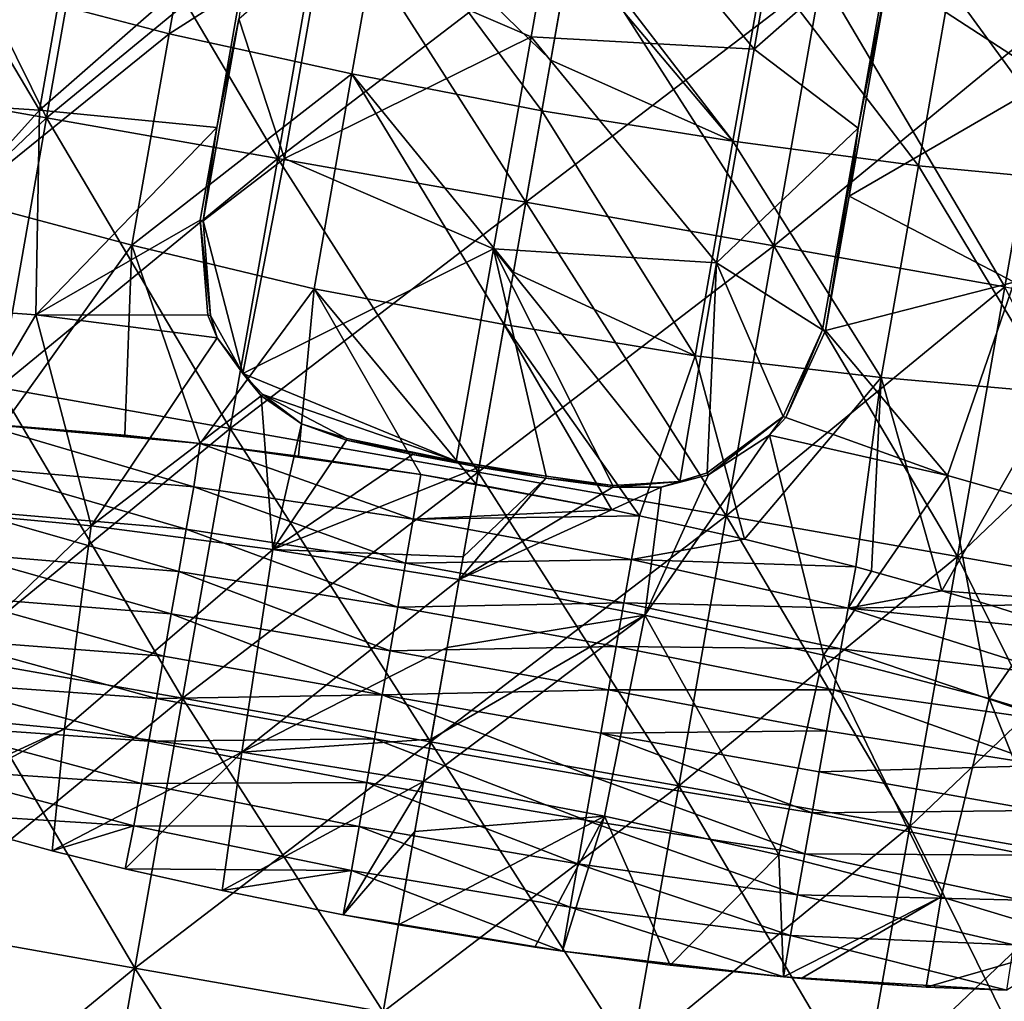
# Model space of a CAD drawing. Extents: x -65 to 803, y -691 to 80.
# Tile 236 of 256: x 701 to 740, y -252 to -212. Entities that reach past the tile are written whole.
import ezdxf

# ---------------------------------------------------------------- set-up
doc = ezdxf.new("R2010")
doc.units = 0
doc.header["$LTSCALE"] = 101.851852
for name, color, linetype in [('310', 7, 'CONTINUOUS'), ('312', 7, 'CONTINUOUS'), ('313', 7, 'CONTINUOUS'), ('341', 7, 'CONTINUOUS'), ('342', 7, 'CONTINUOUS'), ('343', 7, 'CONTINUOUS'), ('344', 7, 'CONTINUOUS'), ('346', 7, 'CONTINUOUS'), ('347', 7, 'CONTINUOUS'), ('7', 7, 'CONTINUOUS'), ('8', 7, 'CONTINUOUS')]:
    doc.layers.add(name, color=color, linetype=linetype)

msp = doc.modelspace()

# ---------------------------------------------------------------- linework, layer by layer
at = {"layer": '310', "color": 7, "linetype": 'CONTINUOUS'}
for points in [[(721.212, -212.987, -44.7), (712.823, -209.372, -44.7), (722.711, -204.487, -44.7), (721.212, -212.987, -44.7)], [(721.212, -212.987, -44.7), (722.711, -204.487, -44.7), (730.152, -213.476, -44.7), (721.212, -212.987, -44.7)], [(730.152, -213.476, -44.7), (722.711, -204.487, -44.7), (731.662, -204.911, -44.7), (730.152, -213.476, -44.7)], [(730.152, -213.476, -44.7), (731.662, -204.911, -44.7), (735.745, -208.548, -44.7), (730.152, -213.476, -44.7)], [(734.318, -216.64, -44.7), (730.152, -213.476, -44.7), (735.745, -208.548, -44.7), (734.318, -216.64, -44.7)], [(711.326, -217.862, -44.7), (709.501, -212.264, -44.7), (712.823, -209.372, -44.7), (711.326, -217.862, -44.7)], [(711.326, -217.862, -44.7), (712.823, -209.372, -44.7), (721.212, -212.987, -44.7), (711.326, -217.862, -44.7)], [(708.075, -220.355, -44.7), (709.501, -212.264, -44.7), (711.326, -217.862, -44.7), (708.075, -220.355, -44.7)], [(719.713, -221.486, -44.7), (711.326, -217.862, -44.7), (721.212, -212.987, -44.7), (719.713, -221.486, -44.7)], [(719.713, -221.486, -44.7), (721.212, -212.987, -44.7), (728.642, -222.04, -44.7), (719.713, -221.486, -44.7)], [(728.642, -222.04, -44.7), (721.212, -212.987, -44.7), (730.152, -213.476, -44.7), (728.642, -222.04, -44.7)], [(728.642, -222.04, -44.7), (730.152, -213.476, -44.7), (734.318, -216.64, -44.7), (728.642, -222.04, -44.7)], [(732.892, -224.731, -44.7), (728.642, -222.04, -44.7), (734.318, -216.64, -44.7), (732.892, -224.731, -44.7)], [(709.663, -226.47, -44.7), (708.075, -220.355, -44.7), (711.326, -217.862, -44.7), (709.663, -226.47, -44.7)], [(709.663, -226.47, -44.7), (711.326, -217.862, -44.7), (719.713, -221.486, -44.7), (709.663, -226.47, -44.7)], [(708.373, -224.148, -44.7), (708.075, -220.355, -44.7), (709.663, -226.47, -44.7), (708.373, -224.148, -44.7)], [(718.213, -229.993, -44.7), (709.663, -226.47, -44.7), (719.713, -221.486, -44.7), (718.213, -229.993, -44.7)], [(718.213, -229.993, -44.7), (719.713, -221.486, -44.7), (721.812, -230.595, -44.7), (718.213, -229.993, -44.7)], [(721.812, -230.595, -44.7), (719.713, -221.486, -44.7), (724.494, -230.956, -44.7), (721.812, -230.595, -44.7)], [(724.494, -230.956, -44.7), (719.713, -221.486, -44.7), (727.167, -230.805, -44.7), (724.494, -230.956, -44.7)], [(727.167, -230.805, -44.7), (719.713, -221.486, -44.7), (728.642, -222.04, -44.7), (727.167, -230.805, -44.7)], [(727.167, -230.805, -44.7), (728.642, -222.04, -44.7), (728.265, -230.453, -44.7), (727.167, -230.805, -44.7)], [(728.265, -230.453, -44.7), (728.642, -222.04, -44.7), (731.314, -228.193, -44.7), (728.265, -230.453, -44.7)], [(731.314, -228.193, -44.7), (728.642, -222.04, -44.7), (732.892, -224.731, -44.7), (731.314, -228.193, -44.7)], [(710.465, -227.315, -44.7), (709.663, -226.47, -44.7), (718.213, -229.993, -44.7), (710.465, -227.315, -44.7)], [(713.836, -229.077, -44.7), (710.465, -227.315, -44.7), (718.213, -229.993, -44.7), (713.836, -229.077, -44.7)], [(716.481, -229.655, -44.7), (713.836, -229.077, -44.7), (718.213, -229.993, -44.7), (716.481, -229.655, -44.7)], [(719.14, -230.161, -44.7), (718.213, -229.993, -44.7), (721.812, -230.595, -44.7), (719.14, -230.161, -44.7)]]:
    msp.add_3dface(points, dxfattribs=at)
at = {"layer": '312', "color": 7, "linetype": 'CONTINUOUS'}
for points in [[(742.003, -214.705, -37.249), (735.522, -210.484, -40.238), (743.423, -206.644, -37.249), (742.003, -214.705, -37.249)], [(722.791, -209.451, 42.2), (729.304, -217.163, 41.482), (722.898, -208.846, 42.2), (722.791, -209.451, 42.2)], [(722.898, -208.846, 42.2), (729.304, -217.163, 41.482), (730.553, -210.08, 41.482), (722.898, -208.846, 42.2)], [(722.004, -213.916, 42.2), (729.304, -217.163, 41.482), (722.791, -209.451, 42.2), (722.004, -213.916, 42.2)], [(729.304, -217.163, 41.482), (736.732, -218.156, 39.352), (730.553, -210.08, 41.482), (729.304, -217.163, 41.482)], [(730.553, -210.08, 41.482), (736.732, -218.156, 39.352), (737.997, -210.988, 39.352), (730.553, -210.08, 41.482)], [(733.956, -219.368, -40.238), (735.522, -210.484, -40.238), (742.003, -214.705, -37.249), (733.956, -219.368, -40.238)], [(736.732, -218.156, 39.352), (743.696, -218.809, 35.882), (737.997, -210.988, 39.352), (736.732, -218.156, 39.352)], [(737.997, -210.988, 39.352), (743.696, -218.809, 35.882), (744.981, -211.528, 35.881), (737.997, -210.988, 39.352)], [(721.645, -215.952, 42.2), (729.304, -217.163, 41.482), (722.004, -213.916, 42.2), (721.645, -215.952, 42.2)], [(740.576, -222.809, -37.248), (733.956, -219.368, -40.238), (742.003, -214.705, -37.249), (740.576, -222.809, -37.248)], [(720.505, -222.417, 42.2), (727.785, -225.771, 41.482), (721.645, -215.952, 42.2), (720.505, -222.417, 42.2)], [(721.645, -215.952, 42.2), (727.785, -225.771, 41.482), (729.304, -217.163, 41.482), (721.645, -215.952, 42.2)], [(727.785, -225.771, 41.482), (735.237, -226.629, 39.352), (729.304, -217.163, 41.482), (727.785, -225.771, 41.482)], [(729.304, -217.163, 41.482), (735.237, -226.629, 39.352), (736.732, -218.156, 39.352), (729.304, -217.163, 41.482)], [(735.237, -226.629, 39.352), (742.207, -227.243, 35.882), (736.732, -218.156, 39.352), (735.237, -226.629, 39.352)], [(736.732, -218.156, 39.352), (742.207, -227.243, 35.882), (743.696, -218.809, 35.882), (736.732, -218.156, 39.352)], [(740.576, -222.809, -37.248), (733.007, -224.751, -40.238), (733.956, -219.368, -40.238), (740.576, -222.809, -37.248)], [(720.136, -224.511, 42.2), (727.785, -225.771, 41.482), (720.505, -222.417, 42.2), (720.136, -224.511, 42.2)], [(737.897, -230.563, -37.908), (733.007, -224.751, -40.238), (740.576, -222.809, -37.248), (737.897, -230.563, -37.908)], [(744.452, -232.43, -33.759), (737.897, -230.563, -37.908), (740.576, -222.809, -37.248), (744.452, -232.43, -33.759)], [(720.136, -224.511, 42.2), (719.009, -230.903, 42.2), (724.445, -231.94, 41.835), (720.136, -224.511, 42.2)], [(727.785, -225.771, 41.482), (720.136, -224.511, 42.2), (725.555, -232.172, 41.67), (727.785, -225.771, 41.482)], [(725.555, -232.172, 41.67), (720.136, -224.511, 42.2), (724.445, -231.94, 41.835), (725.555, -232.172, 41.67)], [(731.419, -228.237, -40.529), (733.007, -224.751, -40.238), (737.897, -230.563, -37.908), (731.419, -228.237, -40.529)], [(729.762, -233.112, 40.748), (727.785, -225.771, 41.482), (725.555, -232.172, 41.67), (729.762, -233.112, 40.748)], [(735.237, -226.629, 39.352), (727.785, -225.771, 41.482), (729.762, -233.112, 40.748), (735.237, -226.629, 39.352)], [(734.22, -234.226, 39.228), (735.237, -226.629, 39.352), (729.762, -233.112, 40.748), (734.22, -234.226, 39.228)], [(734.86, -234.397, 38.96), (735.237, -226.629, 39.352), (734.22, -234.226, 39.228), (734.86, -234.397, 38.96)], [(737.669, -235.182, 37.62), (735.237, -226.629, 39.352), (734.86, -234.397, 38.96), (737.669, -235.182, 37.62)], [(735.237, -226.629, 39.352), (737.669, -235.182, 37.62), (742.207, -227.243, 35.882), (735.237, -226.629, 39.352)], [(737.669, -235.182, 37.62), (743.926, -235.657, 33.727), (742.207, -227.243, 35.882), (737.669, -235.182, 37.62)], [(730.769, -228.946, -40.675), (731.419, -228.237, -40.529), (737.897, -230.563, -37.908), (730.769, -228.946, -40.675)], [(725.772, -236.155, -41.515), (730.769, -228.946, -40.675), (732.929, -237.756, -39.482), (725.772, -236.155, -41.515)], [(730.769, -228.946, -40.675), (725.772, -236.155, -41.515), (728.316, -230.531, -41.207), (730.769, -228.946, -40.675)], [(730.769, -228.946, -40.675), (737.897, -230.563, -37.908), (732.929, -237.756, -39.482), (730.769, -228.946, -40.675)], [(719.128, -230.225, -42.2), (721.806, -230.662, -42.112), (718.494, -233.825, -42.2), (719.128, -230.225, -42.2)], [(721.806, -230.662, -42.112), (724.485, -231.03, -41.851), (718.334, -234.73, -42.2), (721.806, -230.662, -42.112)], [(718.494, -233.825, -42.2), (721.806, -230.662, -42.112), (718.334, -234.73, -42.2), (718.494, -233.825, -42.2)], [(728.316, -230.531, -41.207), (725.772, -236.155, -41.515), (726.421, -231.026, -41.56), (728.316, -230.531, -41.207)], [(732.929, -237.756, -39.482), (737.897, -230.563, -37.908), (739.573, -239.491, -36.167), (732.929, -237.756, -39.482)], [(737.897, -230.563, -37.908), (744.452, -232.43, -33.759), (739.573, -239.491, -36.167), (737.897, -230.563, -37.908)], [(718.334, -234.73, -42.2), (724.485, -231.03, -41.851), (726.421, -231.026, -41.56), (718.334, -234.73, -42.2)], [(725.772, -236.155, -41.515), (718.334, -234.73, -42.2), (726.421, -231.026, -41.56), (725.772, -236.155, -41.515)], [(739.573, -239.491, -36.167), (744.452, -232.43, -33.759), (745.481, -241.303, -31.682), (739.573, -239.491, -36.167)], [(718.334, -234.73, -42.2), (725.772, -236.155, -41.515), (717.853, -237.459, -42.2), (718.334, -234.73, -42.2)], [(737.669, -235.182, 37.62), (739.667, -235.777, 36.493), (743.926, -235.657, 33.727), (737.669, -235.182, 37.62)], [(739.667, -235.777, 36.493), (742.822, -236.79, 34.378), (743.926, -235.657, 33.727), (739.667, -235.777, 36.493)], [(717.206, -241.128, -42.2), (725.772, -236.155, -41.515), (716.908, -242.819, -42.2), (717.206, -241.128, -42.2)], [(716.908, -242.819, -42.2), (725.772, -236.155, -41.515), (724.155, -244.206, -41.55), (716.908, -242.819, -42.2)], [(717.853, -237.459, -42.2), (725.772, -236.155, -41.515), (717.206, -241.128, -42.2), (717.853, -237.459, -42.2)], [(724.155, -244.206, -41.55), (725.772, -236.155, -41.515), (731.141, -245.764, -39.62), (724.155, -244.206, -41.55)], [(725.772, -236.155, -41.515), (732.929, -237.756, -39.482), (731.141, -245.764, -39.62), (725.772, -236.155, -41.515)], [(731.141, -245.764, -39.62), (732.929, -237.756, -39.482), (737.652, -247.449, -36.469), (731.141, -245.764, -39.62)], [(732.929, -237.756, -39.482), (739.573, -239.491, -36.167), (737.652, -247.449, -36.469), (732.929, -237.756, -39.482)], [(737.652, -247.449, -36.469), (739.573, -239.491, -36.167), (743.479, -249.207, -32.199), (737.652, -247.449, -36.469)], [(739.573, -239.491, -36.167), (745.481, -241.303, -31.682), (743.479, -249.207, -32.199), (739.573, -239.491, -36.167)], [(716.908, -242.819, -42.2), (724.155, -244.206, -41.55), (716.553, -244.831, -42.2), (716.908, -242.819, -42.2)], [(716.553, -244.831, -42.2), (724.155, -244.206, -41.55), (715.894, -248.57, -42.2), (716.553, -244.831, -42.2)], [(715.894, -248.57, -42.2), (724.155, -244.206, -41.55), (721.361, -249.455, -41.835), (715.894, -248.57, -42.2)], [(721.361, -249.455, -41.835), (724.155, -244.206, -41.55), (722.478, -249.617, -41.67), (721.361, -249.455, -41.835)], [(722.478, -249.617, -41.67), (724.155, -244.206, -41.55), (726.788, -250.176, -40.739), (722.478, -249.617, -41.67)], [(724.155, -244.206, -41.55), (731.141, -245.764, -39.62), (726.788, -250.176, -40.739), (724.155, -244.206, -41.55)], [(726.788, -250.176, -40.739), (731.141, -245.764, -39.62), (731.326, -250.65, -39.227), (726.788, -250.176, -40.739)], [(731.141, -245.764, -39.62), (737.652, -247.449, -36.469), (731.326, -250.65, -39.227), (731.141, -245.764, -39.62)], [(731.326, -250.65, -39.227), (737.652, -247.449, -36.469), (732.039, -250.712, -38.936), (731.326, -250.65, -39.227)], [(732.039, -250.712, -38.936), (737.652, -247.449, -36.469), (737.047, -251.059, -36.45), (732.039, -250.712, -38.936)], [(737.652, -247.449, -36.469), (743.479, -249.207, -32.199), (737.047, -251.059, -36.45), (737.652, -247.449, -36.469)], [(737.047, -251.059, -36.45), (743.479, -249.207, -32.199), (740.282, -251.183, -34.38), (737.047, -251.059, -36.45)]]:
    msp.add_3dface(points, dxfattribs=at)
at = {"layer": '313', "color": 7, "linetype": 'CONTINUOUS'}
for points in [[(699.948, -211.095, 35.882), (706.714, -212.863, 39.352), (707.977, -205.694, 39.352), (699.948, -211.095, 35.882)], [(707.977, -205.694, 39.352), (706.714, -212.863, 39.352), (715.283, -207.388, 41.482), (707.977, -205.694, 39.352)], [(695.037, -215.511, -33.018), (696.468, -207.408, -33.019), (701.511, -215.92, -37.248), (695.037, -215.511, -33.018)], [(696.468, -207.408, -33.019), (702.941, -207.818, -37.249), (701.511, -215.92, -37.248), (696.468, -207.408, -33.019)], [(706.714, -212.863, 39.352), (714.035, -214.471, 41.482), (715.283, -207.388, 41.482), (706.714, -212.863, 39.352)], [(714.035, -214.471, 41.482), (721.645, -215.952, 42.2), (715.283, -207.388, 41.482), (714.035, -214.471, 41.482)], [(721.645, -215.952, 42.2), (722.004, -213.916, 42.2), (715.283, -207.388, 41.482), (721.645, -215.952, 42.2)], [(722.004, -213.916, 42.2), (722.791, -209.451, 42.2), (715.283, -207.388, 41.482), (722.004, -213.916, 42.2)], [(702.941, -207.818, -37.249), (710.056, -208.444, -40.239), (701.511, -215.92, -37.248), (702.941, -207.818, -37.249)], [(701.511, -215.92, -37.248), (710.056, -208.444, -40.239), (708.616, -216.613, -40.238), (701.511, -215.92, -37.248)], [(699.948, -211.095, 35.882), (698.462, -219.529, 35.882), (706.714, -212.863, 39.352), (699.948, -211.095, 35.882)], [(698.462, -219.529, 35.882), (705.221, -221.336, 39.352), (706.714, -212.863, 39.352), (698.462, -219.529, 35.882)], [(706.714, -212.863, 39.352), (705.221, -221.336, 39.352), (714.035, -214.471, 41.482), (706.714, -212.863, 39.352)], [(705.221, -221.336, 39.352), (712.517, -223.079, 41.482), (714.035, -214.471, 41.482), (705.221, -221.336, 39.352)], [(712.517, -223.079, 41.482), (720.136, -224.511, 42.2), (714.035, -214.471, 41.482), (712.517, -223.079, 41.482)], [(720.136, -224.511, 42.2), (720.505, -222.417, 42.2), (714.035, -214.471, 41.482), (720.136, -224.511, 42.2)], [(720.505, -222.417, 42.2), (721.645, -215.952, 42.2), (714.035, -214.471, 41.482), (720.505, -222.417, 42.2)], [(695.037, -215.511, -33.018), (701.511, -215.92, -37.248), (694.571, -223.635, -33.753), (695.037, -215.511, -33.018)], [(694.571, -223.635, -33.753), (701.511, -215.92, -37.248), (701.373, -224.123, -37.906), (694.571, -223.635, -33.753)], [(701.511, -215.92, -37.248), (708.616, -216.613, -40.238), (701.373, -224.123, -37.906), (701.511, -215.92, -37.248)], [(701.373, -224.123, -37.906), (708.616, -216.613, -40.238), (707.959, -220.335, -40.238), (701.373, -224.123, -37.906)], [(698.462, -219.529, 35.882), (700.061, -228.545, 37.645), (705.221, -221.336, 39.352), (698.462, -219.529, 35.882)], [(708.256, -224.144, -40.527), (701.373, -224.123, -37.906), (707.959, -220.335, -40.238), (708.256, -224.144, -40.527)], [(705.221, -221.336, 39.352), (700.061, -228.545, 37.645), (704.934, -228.952, 39.739), (705.221, -221.336, 39.352)], [(707.955, -229.278, 40.695), (705.221, -221.336, 39.352), (704.934, -228.952, 39.739), (707.955, -229.278, 40.695)], [(712.517, -223.079, 41.482), (705.221, -221.336, 39.352), (707.955, -229.278, 40.695), (712.517, -223.079, 41.482)], [(711.89, -229.781, 41.58), (712.517, -223.079, 41.482), (707.955, -229.278, 40.695), (711.89, -229.781, 41.58)], [(716.8, -230.526, 42.141), (712.517, -223.079, 41.482), (711.89, -229.781, 41.58), (716.8, -230.526, 42.141)], [(719.009, -230.903, 42.2), (720.136, -224.511, 42.2), (712.517, -223.079, 41.482), (719.009, -230.903, 42.2)], [(719.009, -230.903, 42.2), (712.517, -223.079, 41.482), (716.8, -230.526, 42.141), (719.009, -230.903, 42.2)], [(694.571, -223.635, -33.753), (701.373, -224.123, -37.906), (696.752, -231.94, -36.169), (694.571, -223.635, -33.753)], [(701.373, -224.123, -37.906), (703.587, -232.582, -39.484), (696.752, -231.94, -36.169), (701.373, -224.123, -37.906)], [(708.629, -225.043, -40.675), (701.373, -224.123, -37.906), (708.256, -224.144, -40.527), (708.629, -225.043, -40.675)], [(701.373, -224.123, -37.906), (708.629, -225.043, -40.675), (703.587, -232.582, -39.484), (701.373, -224.123, -37.906)], [(703.587, -232.582, -39.484), (708.629, -225.043, -40.675), (710.395, -227.375, -41.208), (703.587, -232.582, -39.484)], [(710.859, -233.525, -41.515), (703.587, -232.582, -39.484), (710.395, -227.375, -41.208), (710.859, -233.525, -41.515)], [(712.01, -228.488, -41.561), (710.859, -233.525, -41.515), (710.395, -227.375, -41.208), (712.01, -228.488, -41.561)], [(713.819, -229.15, -41.851), (710.859, -233.525, -41.515), (712.01, -228.488, -41.561), (713.819, -229.15, -41.851)], [(716.465, -229.721, -42.113), (710.859, -233.525, -41.515), (713.819, -229.15, -41.851), (716.465, -229.721, -42.113)], [(719.128, -230.225, -42.2), (710.859, -233.525, -41.515), (716.465, -229.721, -42.113), (719.128, -230.225, -42.2)], [(719.128, -230.225, -42.2), (718.494, -233.825, -42.2), (710.859, -233.525, -41.515), (719.128, -230.225, -42.2)], [(703.587, -232.582, -39.484), (695.82, -240.074, -36.462), (696.752, -231.94, -36.169), (703.587, -232.582, -39.484)], [(702.518, -240.718, -39.617), (695.82, -240.074, -36.462), (703.587, -232.582, -39.484), (702.518, -240.718, -39.617)], [(710.859, -233.525, -41.515), (702.518, -240.718, -39.617), (703.587, -232.582, -39.484), (710.859, -233.525, -41.515)], [(709.619, -241.643, -41.549), (702.518, -240.718, -39.617), (710.859, -233.525, -41.515), (709.619, -241.643, -41.549)], [(718.334, -234.73, -42.2), (709.619, -241.643, -41.549), (710.859, -233.525, -41.515), (718.334, -234.73, -42.2)], [(718.494, -233.825, -42.2), (718.334, -234.73, -42.2), (710.859, -233.525, -41.515), (718.494, -233.825, -42.2)], [(718.334, -234.73, -42.2), (717.853, -237.459, -42.2), (709.619, -241.643, -41.549), (718.334, -234.73, -42.2)], [(717.853, -237.459, -42.2), (717.206, -241.128, -42.2), (709.619, -241.643, -41.549), (717.853, -237.459, -42.2)], [(695.82, -240.074, -36.462), (702.518, -240.718, -39.617), (695.687, -243.833, -36.762), (695.82, -240.074, -36.462)], [(695.687, -243.833, -36.762), (702.518, -240.718, -39.617), (696.346, -244.031, -37.138), (695.687, -243.833, -36.762)], [(696.346, -244.031, -37.138), (702.518, -240.718, -39.617), (702.029, -245.597, -39.75), (696.346, -244.031, -37.138)], [(702.518, -240.718, -39.617), (709.619, -241.643, -41.549), (702.029, -245.597, -39.75), (702.518, -240.718, -39.617)], [(717.206, -241.128, -42.2), (716.908, -242.819, -42.2), (709.619, -241.643, -41.549), (717.206, -241.128, -42.2)], [(702.029, -245.597, -39.75), (709.619, -241.643, -41.549), (704.949, -246.315, -40.695), (702.029, -245.597, -39.75)], [(704.949, -246.315, -40.695), (709.619, -241.643, -41.549), (708.838, -247.193, -41.583), (704.949, -246.315, -40.695)], [(709.619, -241.643, -41.549), (716.908, -242.819, -42.2), (708.838, -247.193, -41.583), (709.619, -241.643, -41.549)], [(708.838, -247.193, -41.583), (716.908, -242.819, -42.2), (713.689, -248.168, -42.14), (708.838, -247.193, -41.583)], [(716.908, -242.819, -42.2), (716.553, -244.831, -42.2), (713.689, -248.168, -42.14), (716.908, -242.819, -42.2)], [(716.553, -244.831, -42.2), (715.894, -248.57, -42.2), (713.689, -248.168, -42.14), (716.553, -244.831, -42.2)]]:
    msp.add_3dface(points, dxfattribs=at)
at = {"layer": '341', "color": 7, "linetype": 'CONTINUOUS'}
for points in [[(707.694, -231.014, 32.439), (699.09, -228.483, 37.139), (698.807, -230.224, 28.84), (707.694, -231.014, 32.439)], [(700.061, -228.545, 37.645), (699.09, -228.483, 37.139), (707.955, -229.278, 40.695), (700.061, -228.545, 37.645)], [(707.955, -229.278, 40.695), (699.09, -228.483, 37.139), (707.694, -231.014, 32.439), (707.955, -229.278, 40.695)], [(700.061, -228.545, 37.645), (707.955, -229.278, 40.695), (704.934, -228.952, 39.739), (700.061, -228.545, 37.645)], [(716.491, -232.314, 33.606), (707.955, -229.278, 40.695), (707.694, -231.014, 32.439), (716.491, -232.314, 33.606)], [(716.8, -230.526, 42.141), (711.89, -229.781, 41.58), (707.955, -229.278, 40.695), (716.8, -230.526, 42.141)], [(716.8, -230.526, 42.141), (707.955, -229.278, 40.695), (716.491, -232.314, 33.606), (716.8, -230.526, 42.141)], [(698.503, -231.949, 20.599), (707.395, -232.712, 24.329), (698.807, -230.224, 28.84), (698.503, -231.949, 20.599)], [(707.395, -232.712, 24.329), (707.694, -231.014, 32.439), (698.807, -230.224, 28.84), (707.395, -232.712, 24.329)], [(724.445, -231.94, 41.835), (716.8, -230.526, 42.141), (716.491, -232.314, 33.606), (724.445, -231.94, 41.835)], [(724.445, -231.94, 41.835), (719.009, -230.903, 42.2), (716.8, -230.526, 42.141), (724.445, -231.94, 41.835)], [(707.395, -232.712, 24.329), (716.181, -234.072, 25.205), (707.694, -231.014, 32.439), (707.395, -232.712, 24.329)], [(716.181, -234.072, 25.205), (716.491, -232.314, 33.606), (707.694, -231.014, 32.439), (716.181, -234.072, 25.205)], [(698.199, -233.674, 12.359), (707.096, -234.41, 16.219), (698.503, -231.949, 20.599), (698.199, -233.674, 12.359)], [(707.096, -234.41, 16.219), (707.395, -232.712, 24.329), (698.503, -231.949, 20.599), (707.096, -234.41, 16.219)], [(725.555, -232.172, 41.67), (724.445, -231.94, 41.835), (716.491, -232.314, 33.606), (725.555, -232.172, 41.67)], [(716.181, -234.072, 25.205), (725.234, -233.924, 33.289), (716.491, -232.314, 33.606), (716.181, -234.072, 25.205)], [(725.234, -233.924, 33.289), (725.555, -232.172, 41.67), (716.491, -232.314, 33.606), (725.234, -233.924, 33.289)], [(729.762, -233.112, 40.748), (725.555, -232.172, 41.67), (725.234, -233.924, 33.289), (729.762, -233.112, 40.748)], [(707.096, -234.41, 16.219), (715.871, -235.831, 16.803), (707.395, -232.712, 24.329), (707.096, -234.41, 16.219)], [(715.871, -235.831, 16.803), (716.181, -234.072, 25.205), (707.395, -232.712, 24.329), (715.871, -235.831, 16.803)], [(734.22, -234.226, 39.228), (729.762, -233.112, 40.748), (725.234, -233.924, 33.289), (734.22, -234.226, 39.228)], [(697.895, -235.399, 4.118), (706.796, -236.107, 8.109), (698.199, -233.674, 12.359), (697.895, -235.399, 4.118)], [(706.796, -236.107, 8.109), (707.096, -234.41, 16.219), (698.199, -233.674, 12.359), (706.796, -236.107, 8.109)], [(724.927, -235.666, 24.967), (725.234, -233.924, 33.289), (716.181, -234.072, 25.205), (724.927, -235.666, 24.967)], [(725.234, -233.924, 33.289), (724.927, -235.666, 24.967), (733.916, -235.873, 31.352), (725.234, -233.924, 33.289)], [(734.22, -234.226, 39.228), (725.234, -233.924, 33.289), (733.916, -235.873, 31.352), (734.22, -234.226, 39.228)], [(715.871, -235.831, 16.803), (724.927, -235.666, 24.967), (716.181, -234.072, 25.205), (715.871, -235.831, 16.803)], [(734.86, -234.397, 38.96), (734.22, -234.226, 39.228), (733.916, -235.873, 31.352), (734.86, -234.397, 38.96)], [(706.796, -236.107, 8.109), (715.561, -237.59, 8.401), (707.096, -234.41, 16.219), (706.796, -236.107, 8.109)], [(715.561, -237.59, 8.401), (715.871, -235.831, 16.803), (707.096, -234.41, 16.219), (715.561, -237.59, 8.401)], [(737.669, -235.182, 37.62), (734.86, -234.397, 38.96), (733.916, -235.873, 31.352), (737.669, -235.182, 37.62)], [(697.591, -237.124, -4.123), (706.497, -237.805, -0.001), (697.895, -235.399, 4.118), (697.591, -237.124, -4.123)], [(706.497, -237.805, -0.001), (706.796, -236.107, 8.109), (697.895, -235.399, 4.118), (706.497, -237.805, -0.001)], [(739.667, -235.777, 36.493), (737.669, -235.182, 37.62), (733.916, -235.873, 31.352), (739.667, -235.777, 36.493)], [(715.561, -237.59, 8.401), (724.619, -237.408, 16.645), (715.871, -235.831, 16.803), (715.561, -237.59, 8.401)], [(724.619, -237.408, 16.645), (724.927, -235.666, 24.967), (715.871, -235.831, 16.803), (724.619, -237.408, 16.645)], [(724.927, -235.666, 24.967), (724.619, -237.408, 16.645), (733.627, -237.513, 23.514), (724.927, -235.666, 24.967)], [(733.916, -235.873, 31.352), (724.927, -235.666, 24.967), (733.627, -237.513, 23.514), (733.916, -235.873, 31.352)], [(733.916, -235.873, 31.352), (733.627, -237.513, 23.514), (742.463, -238.592, 25.734), (733.916, -235.873, 31.352)], [(742.822, -236.79, 34.378), (739.667, -235.777, 36.493), (733.916, -235.873, 31.352), (742.822, -236.79, 34.378)], [(742.822, -236.79, 34.378), (733.916, -235.873, 31.352), (742.463, -238.592, 25.734), (742.822, -236.79, 34.378)], [(706.497, -237.805, -0.001), (715.251, -239.348, 0), (706.796, -236.107, 8.109), (706.497, -237.805, -0.001)], [(715.251, -239.348, 0), (715.561, -237.59, 8.401), (706.796, -236.107, 8.109), (715.251, -239.348, 0)], [(697.287, -238.849, -12.363), (706.198, -239.503, -8.11), (697.591, -237.124, -4.123), (697.287, -238.849, -12.363)], [(706.198, -239.503, -8.11), (706.497, -237.805, -0.001), (697.591, -237.124, -4.123), (706.198, -239.503, -8.11)], [(724.312, -239.15, 8.322), (724.619, -237.408, 16.645), (715.561, -237.59, 8.401), (724.312, -239.15, 8.322)], [(724.619, -237.408, 16.645), (724.312, -239.15, 8.322), (733.338, -239.154, 15.677), (724.619, -237.408, 16.645)], [(733.627, -237.513, 23.514), (724.619, -237.408, 16.645), (733.338, -239.154, 15.677), (733.627, -237.513, 23.514)], [(733.627, -237.513, 23.514), (733.338, -239.154, 15.677), (742.146, -240.388, 17.157), (733.627, -237.513, 23.514)], [(742.463, -238.592, 25.734), (733.627, -237.513, 23.514), (742.146, -240.388, 17.157), (742.463, -238.592, 25.734)], [(706.198, -239.503, -8.11), (715.251, -239.348, 0), (706.497, -237.805, -0.001), (706.198, -239.503, -8.11)], [(715.251, -239.348, 0), (724.312, -239.15, 8.322), (715.561, -237.59, 8.401), (715.251, -239.348, 0)], [(696.982, -240.574, -20.604), (705.898, -241.2, -16.22), (697.287, -238.849, -12.363), (696.982, -240.574, -20.604)], [(705.898, -241.2, -16.22), (706.198, -239.503, -8.11), (697.287, -238.849, -12.363), (705.898, -241.2, -16.22)], [(714.941, -241.107, -8.402), (715.251, -239.348, 0), (706.198, -239.503, -8.11), (714.941, -241.107, -8.402)], [(714.941, -241.107, -8.402), (723.698, -242.634, -8.322), (715.251, -239.348, 0), (714.941, -241.107, -8.402)], [(724.005, -240.892, 0), (724.312, -239.15, 8.322), (715.251, -239.348, 0), (724.005, -240.892, 0)], [(723.698, -242.634, -8.322), (724.005, -240.892, 0), (715.251, -239.348, 0), (723.698, -242.634, -8.322)], [(724.312, -239.15, 8.322), (724.005, -240.892, 0), (733.048, -240.795, 7.839), (724.312, -239.15, 8.322)], [(733.338, -239.154, 15.677), (724.312, -239.15, 8.322), (733.048, -240.795, 7.839), (733.338, -239.154, 15.677)], [(733.338, -239.154, 15.677), (733.048, -240.795, 7.839), (741.83, -242.183, 8.579), (733.338, -239.154, 15.677)], [(742.146, -240.388, 17.157), (733.338, -239.154, 15.677), (741.83, -242.183, 8.579), (742.146, -240.388, 17.157)], [(705.898, -241.2, -16.22), (714.941, -241.107, -8.402), (706.198, -239.503, -8.11), (705.898, -241.2, -16.22)], [(696.678, -242.299, -28.844), (705.599, -242.898, -24.33), (696.982, -240.574, -20.604), (696.678, -242.299, -28.844)], [(705.599, -242.898, -24.33), (705.898, -241.2, -16.22), (696.982, -240.574, -20.604), (705.599, -242.898, -24.33)], [(724.005, -240.892, 0), (723.698, -242.634, -8.322), (732.47, -244.076, -7.836), (724.005, -240.892, 0)], [(733.048, -240.795, 7.839), (724.005, -240.892, 0), (732.759, -242.435, 0.002), (733.048, -240.795, 7.839)], [(732.759, -242.435, 0.002), (724.005, -240.892, 0), (732.47, -244.076, -7.836), (732.759, -242.435, 0.002)], [(733.048, -240.795, 7.839), (732.759, -242.435, 0.002), (741.83, -242.183, 8.579), (733.048, -240.795, 7.839)], [(705.599, -242.898, -24.33), (714.631, -242.866, -16.803), (705.898, -241.2, -16.22), (705.599, -242.898, -24.33)], [(714.631, -242.866, -16.803), (714.941, -241.107, -8.402), (705.898, -241.2, -16.22), (714.631, -242.866, -16.803)], [(714.631, -242.866, -16.803), (723.391, -244.376, -16.644), (714.941, -241.107, -8.402), (714.631, -242.866, -16.803)], [(723.391, -244.376, -16.644), (723.698, -242.634, -8.322), (714.941, -241.107, -8.402), (723.391, -244.376, -16.644)], [(741.83, -242.183, 8.579), (732.759, -242.435, 0.002), (741.513, -243.979, 0.002), (741.83, -242.183, 8.579)], [(696.346, -244.031, -37.138), (705.3, -244.595, -32.44), (696.678, -242.299, -28.844), (696.346, -244.031, -37.138)], [(705.3, -244.595, -32.44), (705.599, -242.898, -24.33), (696.678, -242.299, -28.844), (705.3, -244.595, -32.44)], [(723.698, -242.634, -8.322), (723.391, -244.376, -16.644), (732.181, -245.716, -15.673), (723.698, -242.634, -8.322)], [(732.47, -244.076, -7.836), (723.698, -242.634, -8.322), (732.181, -245.716, -15.673), (732.47, -244.076, -7.836)], [(732.759, -242.435, 0.002), (732.47, -244.076, -7.836), (741.513, -243.979, 0.002), (732.759, -242.435, 0.002)], [(705.3, -244.595, -32.44), (714.321, -244.624, -25.205), (705.599, -242.898, -24.33), (705.3, -244.595, -32.44)], [(714.321, -244.624, -25.205), (714.631, -242.866, -16.803), (705.599, -242.898, -24.33), (714.321, -244.624, -25.205)], [(714.321, -244.624, -25.205), (723.084, -246.118, -24.966), (714.631, -242.866, -16.803), (714.321, -244.624, -25.205)], [(723.084, -246.118, -24.966), (723.391, -244.376, -16.644), (714.631, -242.866, -16.803), (723.084, -246.118, -24.966)], [(696.346, -244.031, -37.138), (702.029, -245.597, -39.75), (705.3, -244.595, -32.44), (696.346, -244.031, -37.138)], [(732.47, -244.076, -7.836), (732.181, -245.716, -15.673), (741.197, -245.774, -8.576), (732.47, -244.076, -7.836)], [(741.513, -243.979, 0.002), (732.47, -244.076, -7.836), (741.197, -245.774, -8.576), (741.513, -243.979, 0.002)], [(702.029, -245.597, -39.75), (704.949, -246.315, -40.695), (705.3, -244.595, -32.44), (702.029, -245.597, -39.75)], [(704.949, -246.315, -40.695), (714.011, -246.383, -33.607), (705.3, -244.595, -32.44), (704.949, -246.315, -40.695)], [(714.011, -246.383, -33.607), (714.321, -244.624, -25.205), (705.3, -244.595, -32.44), (714.011, -246.383, -33.607)], [(723.391, -244.376, -16.644), (723.084, -246.118, -24.966), (731.891, -247.357, -23.511), (723.391, -244.376, -16.644)], [(732.181, -245.716, -15.673), (723.391, -244.376, -16.644), (731.891, -247.357, -23.511), (732.181, -245.716, -15.673)], [(714.011, -246.383, -33.607), (722.776, -247.86, -33.289), (714.321, -244.624, -25.205), (714.011, -246.383, -33.607)], [(722.776, -247.86, -33.289), (723.084, -246.118, -24.966), (714.321, -244.624, -25.205), (722.776, -247.86, -33.289)], [(732.181, -245.716, -15.673), (731.891, -247.357, -23.511), (740.88, -247.57, -17.153), (732.181, -245.716, -15.673)], [(741.197, -245.774, -8.576), (732.181, -245.716, -15.673), (740.88, -247.57, -17.153), (741.197, -245.774, -8.576)], [(723.084, -246.118, -24.966), (722.776, -247.86, -33.289), (731.602, -248.998, -31.348), (723.084, -246.118, -24.966)], [(731.891, -247.357, -23.511), (723.084, -246.118, -24.966), (731.602, -248.998, -31.348), (731.891, -247.357, -23.511)], [(704.949, -246.315, -40.695), (708.838, -247.193, -41.583), (714.011, -246.383, -33.607), (704.949, -246.315, -40.695)], [(708.838, -247.193, -41.583), (713.689, -248.168, -42.14), (714.011, -246.383, -33.607), (708.838, -247.193, -41.583)], [(713.689, -248.168, -42.14), (722.478, -249.617, -41.67), (714.011, -246.383, -33.607), (713.689, -248.168, -42.14)], [(722.478, -249.617, -41.67), (722.776, -247.86, -33.289), (714.011, -246.383, -33.607), (722.478, -249.617, -41.67)], [(731.891, -247.357, -23.511), (731.602, -248.998, -31.348), (740.563, -249.365, -25.73), (731.891, -247.357, -23.511)], [(740.88, -247.57, -17.153), (731.891, -247.357, -23.511), (740.563, -249.365, -25.73), (740.88, -247.57, -17.153)], [(715.894, -248.57, -42.2), (721.361, -249.455, -41.835), (713.689, -248.168, -42.14), (715.894, -248.57, -42.2)], [(721.361, -249.455, -41.835), (722.478, -249.617, -41.67), (713.689, -248.168, -42.14), (721.361, -249.455, -41.835)], [(722.478, -249.617, -41.67), (731.326, -250.65, -39.227), (722.776, -247.86, -33.289), (722.478, -249.617, -41.67)], [(722.776, -247.86, -33.289), (731.326, -250.65, -39.227), (731.602, -248.998, -31.348), (722.776, -247.86, -33.289)], [(731.326, -250.65, -39.227), (740.282, -251.183, -34.38), (731.602, -248.998, -31.348), (731.326, -250.65, -39.227)], [(731.602, -248.998, -31.348), (740.282, -251.183, -34.38), (740.563, -249.365, -25.73), (731.602, -248.998, -31.348)], [(722.478, -249.617, -41.67), (726.788, -250.176, -40.739), (731.326, -250.65, -39.227), (722.478, -249.617, -41.67)], [(731.326, -250.65, -39.227), (732.039, -250.712, -38.936), (737.047, -251.059, -36.45), (731.326, -250.65, -39.227)], [(731.326, -250.65, -39.227), (737.047, -251.059, -36.45), (740.282, -251.183, -34.38), (731.326, -250.65, -39.227)]]:
    msp.add_3dface(points, dxfattribs=at)
at = {"layer": '342', "color": 7, "linetype": 'CONTINUOUS'}
for points in [[(713.836, -229.077, -44.7), (716.481, -229.655, -44.7), (713.819, -229.15, -41.851), (713.836, -229.077, -44.7)], [(716.481, -229.655, -44.7), (716.465, -229.721, -42.113), (713.819, -229.15, -41.851), (716.481, -229.655, -44.7)], [(716.481, -229.655, -44.7), (718.213, -229.993, -44.7), (716.465, -229.721, -42.113), (716.481, -229.655, -44.7)], [(718.213, -229.993, -44.7), (719.14, -230.161, -44.7), (716.465, -229.721, -42.113), (718.213, -229.993, -44.7)], [(719.14, -230.161, -44.7), (719.128, -230.225, -42.2), (716.465, -229.721, -42.113), (719.14, -230.161, -44.7)], [(719.14, -230.161, -44.7), (721.812, -230.595, -44.7), (719.128, -230.225, -42.2), (719.14, -230.161, -44.7)], [(721.812, -230.595, -44.7), (721.806, -230.662, -42.112), (719.128, -230.225, -42.2), (721.812, -230.595, -44.7)], [(721.812, -230.595, -44.7), (724.494, -230.956, -44.7), (721.806, -230.662, -42.112), (721.812, -230.595, -44.7)], [(724.494, -230.956, -44.7), (724.485, -231.03, -41.851), (721.806, -230.662, -42.112), (724.494, -230.956, -44.7)]]:
    msp.add_3dface(points, dxfattribs=at)
at = {"layer": '343', "color": 7, "linetype": 'CONTINUOUS'}
for points in [[(708.075, -220.355, -44.7), (708.373, -224.148, -44.7), (707.959, -220.335, -40.238), (708.075, -220.355, -44.7)], [(708.373, -224.148, -44.7), (708.256, -224.144, -40.527), (707.959, -220.335, -40.238), (708.373, -224.148, -44.7)], [(708.373, -224.148, -44.7), (708.629, -225.043, -40.675), (708.256, -224.144, -40.527), (708.373, -224.148, -44.7)], [(708.373, -224.148, -44.7), (709.663, -226.47, -44.7), (708.629, -225.043, -40.675), (708.373, -224.148, -44.7)], [(708.629, -225.043, -40.675), (709.663, -226.47, -44.7), (710.395, -227.375, -41.208), (708.629, -225.043, -40.675)], [(709.663, -226.47, -44.7), (710.465, -227.315, -44.7), (710.395, -227.375, -41.208), (709.663, -226.47, -44.7)], [(710.465, -227.315, -44.7), (712.01, -228.488, -41.561), (710.395, -227.375, -41.208), (710.465, -227.315, -44.7)], [(710.465, -227.315, -44.7), (713.836, -229.077, -44.7), (712.01, -228.488, -41.561), (710.465, -227.315, -44.7)], [(713.836, -229.077, -44.7), (713.819, -229.15, -41.851), (712.01, -228.488, -41.561), (713.836, -229.077, -44.7)]]:
    msp.add_3dface(points, dxfattribs=at)
at = {"layer": '344', "color": 7, "linetype": 'CONTINUOUS'}
for points in [[(710.056, -208.444, -40.239), (709.501, -212.264, -44.7), (708.616, -216.613, -40.238), (710.056, -208.444, -40.239)], [(709.501, -212.264, -44.7), (708.075, -220.355, -44.7), (708.616, -216.613, -40.238), (709.501, -212.264, -44.7)], [(708.616, -216.613, -40.238), (708.075, -220.355, -44.7), (707.959, -220.335, -40.238), (708.616, -216.613, -40.238)]]:
    msp.add_3dface(points, dxfattribs=at)
at = {"layer": '346', "color": 7, "linetype": 'CONTINUOUS'}
for points in [[(731.314, -228.193, -44.7), (732.892, -224.731, -44.7), (731.419, -228.237, -40.529), (731.314, -228.193, -44.7)], [(732.892, -224.731, -44.7), (733.007, -224.751, -40.238), (731.419, -228.237, -40.529), (732.892, -224.731, -44.7)], [(728.265, -230.453, -44.7), (731.314, -228.193, -44.7), (728.316, -230.531, -41.207), (728.265, -230.453, -44.7)], [(731.314, -228.193, -44.7), (730.769, -228.946, -40.675), (728.316, -230.531, -41.207), (731.314, -228.193, -44.7)], [(731.314, -228.193, -44.7), (731.419, -228.237, -40.529), (730.769, -228.946, -40.675), (731.314, -228.193, -44.7)], [(724.494, -230.956, -44.7), (727.167, -230.805, -44.7), (724.485, -231.03, -41.851), (724.494, -230.956, -44.7)], [(724.485, -231.03, -41.851), (727.167, -230.805, -44.7), (726.421, -231.026, -41.56), (724.485, -231.03, -41.851)], [(727.167, -230.805, -44.7), (728.265, -230.453, -44.7), (726.421, -231.026, -41.56), (727.167, -230.805, -44.7)], [(728.265, -230.453, -44.7), (728.316, -230.531, -41.207), (726.421, -231.026, -41.56), (728.265, -230.453, -44.7)]]:
    msp.add_3dface(points, dxfattribs=at)
at = {"layer": '347', "color": 7, "linetype": 'CONTINUOUS'}
for points in [[(734.318, -216.64, -44.7), (735.745, -208.548, -44.7), (735.522, -210.484, -40.238), (734.318, -216.64, -44.7)], [(733.956, -219.368, -40.238), (734.318, -216.64, -44.7), (735.522, -210.484, -40.238), (733.956, -219.368, -40.238)], [(732.892, -224.731, -44.7), (734.318, -216.64, -44.7), (733.007, -224.751, -40.238), (732.892, -224.731, -44.7)], [(733.007, -224.751, -40.238), (734.318, -216.64, -44.7), (733.956, -219.368, -40.238), (733.007, -224.751, -40.238)]]:
    msp.add_3dface(points, dxfattribs=at)
at = {"layer": '7', "linetype": 'CONTINUOUS'}
for points in [[(693.841, -214.825, 27.577), (701.796, -216.227, 33.775), (695.748, -204.012, 27.577), (693.841, -214.825, 27.577)], [(695.748, -204.012, 27.577), (701.796, -216.227, 33.775), (703.702, -205.415, 33.775), (695.748, -204.012, 27.577)], [(701.796, -216.227, 33.775), (711.059, -217.86, 37.671), (703.702, -205.415, 33.775), (701.796, -216.227, 33.775)], [(703.702, -205.415, 33.775), (711.059, -217.86, 37.671), (712.966, -207.048, 37.671), (703.702, -205.415, 33.775)], [(711.059, -217.86, 37.671), (721, -219.613, 39), (712.966, -207.048, 37.671), (711.059, -217.86, 37.671)], [(712.966, -207.048, 37.671), (721, -219.613, 39), (722.906, -208.801, 39), (712.966, -207.048, 37.671)], [(721, -219.613, 39), (730.94, -221.366, 37.671), (722.906, -208.801, 39), (721, -219.613, 39)], [(722.906, -208.801, 39), (730.94, -221.366, 37.671), (732.847, -210.554, 37.671), (722.906, -208.801, 39)], [(730.94, -221.366, 37.671), (740.203, -222.999, 33.775), (732.847, -210.554, 37.671), (730.94, -221.366, 37.671)], [(732.847, -210.554, 37.671), (740.203, -222.999, 33.775), (742.11, -212.187, 33.775), (732.847, -210.554, 37.671)], [(693.841, -214.825, 27.577), (699.889, -227.039, 33.775), (701.796, -216.227, 33.775), (693.841, -214.825, 27.577)], [(699.889, -227.039, 33.775), (709.153, -228.673, 37.671), (701.796, -216.227, 33.775), (699.889, -227.039, 33.775)], [(701.796, -216.227, 33.775), (709.153, -228.673, 37.671), (711.059, -217.86, 37.671), (701.796, -216.227, 33.775)], [(709.153, -228.673, 37.671), (719.093, -230.425, 39), (711.059, -217.86, 37.671), (709.153, -228.673, 37.671)], [(711.059, -217.86, 37.671), (719.093, -230.425, 39), (721, -219.613, 39), (711.059, -217.86, 37.671)], [(719.093, -230.425, 39), (729.034, -232.178, 37.671), (721, -219.613, 39), (719.093, -230.425, 39)], [(721, -219.613, 39), (729.034, -232.178, 37.671), (730.94, -221.366, 37.671), (721, -219.613, 39)], [(729.034, -232.178, 37.671), (738.297, -233.812, 33.775), (730.94, -221.366, 37.671), (729.034, -232.178, 37.671)], [(730.94, -221.366, 37.671), (738.297, -233.812, 33.775), (740.203, -222.999, 33.775), (730.94, -221.366, 37.671)], [(738.297, -233.812, 33.775), (746.251, -235.214, 27.577), (740.203, -222.999, 33.775), (738.297, -233.812, 33.775)], [(697.983, -237.852, 33.775), (707.246, -239.485, 37.671), (699.889, -227.039, 33.775), (697.983, -237.852, 33.775)], [(699.889, -227.039, 33.775), (707.246, -239.485, 37.671), (709.153, -228.673, 37.671), (699.889, -227.039, 33.775)], [(707.246, -239.485, 37.671), (717.187, -241.238, 39), (709.153, -228.673, 37.671), (707.246, -239.485, 37.671)], [(709.153, -228.673, 37.671), (717.187, -241.238, 39), (719.093, -230.425, 39), (709.153, -228.673, 37.671)], [(717.187, -241.238, 39), (727.127, -242.99, 37.671), (719.093, -230.425, 39), (717.187, -241.238, 39)], [(719.093, -230.425, 39), (727.127, -242.99, 37.671), (729.034, -232.178, 37.671), (719.093, -230.425, 39)], [(727.127, -242.99, 37.671), (736.39, -244.624, 33.775), (729.034, -232.178, 37.671), (727.127, -242.99, 37.671)], [(729.034, -232.178, 37.671), (736.39, -244.624, 33.775), (738.297, -233.812, 33.775), (729.034, -232.178, 37.671)], [(736.39, -244.624, 33.775), (744.345, -246.026, 27.577), (738.297, -233.812, 33.775), (736.39, -244.624, 33.775)], [(738.297, -233.812, 33.775), (744.345, -246.026, 27.577), (746.251, -235.214, 27.577), (738.297, -233.812, 33.775)], [(696.076, -248.664, 33.775), (705.34, -250.297, 37.671), (697.983, -237.852, 33.775), (696.076, -248.664, 33.775)], [(697.983, -237.852, 33.775), (705.34, -250.297, 37.671), (707.246, -239.485, 37.671), (697.983, -237.852, 33.775)], [(705.34, -250.297, 37.671), (715.28, -252.05, 39), (707.246, -239.485, 37.671), (705.34, -250.297, 37.671)], [(707.246, -239.485, 37.671), (715.28, -252.05, 39), (717.187, -241.238, 39), (707.246, -239.485, 37.671)], [(715.28, -252.05, 39), (725.221, -253.803, 37.671), (717.187, -241.238, 39), (715.28, -252.05, 39)], [(717.187, -241.238, 39), (725.221, -253.803, 37.671), (727.127, -242.99, 37.671), (717.187, -241.238, 39)], [(725.221, -253.803, 37.671), (734.484, -255.436, 33.775), (727.127, -242.99, 37.671), (725.221, -253.803, 37.671)], [(727.127, -242.99, 37.671), (734.484, -255.436, 33.775), (736.39, -244.624, 33.775), (727.127, -242.99, 37.671)], [(734.484, -255.436, 33.775), (742.438, -256.839, 27.577), (736.39, -244.624, 33.775), (734.484, -255.436, 33.775)], [(736.39, -244.624, 33.775), (742.438, -256.839, 27.577), (744.345, -246.026, 27.577), (736.39, -244.624, 33.775)], [(694.17, -259.476, 33.775), (703.433, -261.109, 37.671), (696.076, -248.664, 33.775), (694.17, -259.476, 33.775)], [(696.076, -248.664, 33.775), (703.433, -261.109, 37.671), (705.34, -250.297, 37.671), (696.076, -248.664, 33.775)], [(703.433, -261.109, 37.671), (713.374, -262.862, 39), (705.34, -250.297, 37.671), (703.433, -261.109, 37.671)], [(705.34, -250.297, 37.671), (713.374, -262.862, 39), (715.28, -252.05, 39), (705.34, -250.297, 37.671)]]:
    msp.add_3dface(points, dxfattribs=at)
at = {"layer": '8', "linetype": 'CONTINUOUS'}
for points in [[(703.702, -205.415, -33.775), (693.841, -214.825, -27.577), (695.748, -204.012, -27.577), (703.702, -205.415, -33.775)], [(701.796, -216.227, -33.775), (693.841, -214.825, -27.577), (703.702, -205.415, -33.775), (701.796, -216.227, -33.775)], [(712.966, -207.048, -37.671), (701.796, -216.227, -33.775), (703.702, -205.415, -33.775), (712.966, -207.048, -37.671)], [(711.059, -217.86, -37.671), (701.796, -216.227, -33.775), (712.966, -207.048, -37.671), (711.059, -217.86, -37.671)], [(722.906, -208.801, -39), (711.059, -217.86, -37.671), (712.966, -207.048, -37.671), (722.906, -208.801, -39)], [(721, -219.613, -39), (711.059, -217.86, -37.671), (722.906, -208.801, -39), (721, -219.613, -39)], [(732.847, -210.554, -37.671), (721, -219.613, -39), (722.906, -208.801, -39), (732.847, -210.554, -37.671)], [(730.94, -221.366, -37.671), (721, -219.613, -39), (732.847, -210.554, -37.671), (730.94, -221.366, -37.671)], [(742.11, -212.187, -33.775), (730.94, -221.366, -37.671), (732.847, -210.554, -37.671), (742.11, -212.187, -33.775)], [(740.203, -222.999, -33.775), (730.94, -221.366, -37.671), (742.11, -212.187, -33.775), (740.203, -222.999, -33.775)], [(701.796, -216.227, -33.775), (691.935, -225.637, -27.577), (693.841, -214.825, -27.577), (701.796, -216.227, -33.775)], [(699.889, -227.039, -33.775), (691.935, -225.637, -27.577), (701.796, -216.227, -33.775), (699.889, -227.039, -33.775)], [(711.059, -217.86, -37.671), (699.889, -227.039, -33.775), (701.796, -216.227, -33.775), (711.059, -217.86, -37.671)], [(709.153, -228.673, -37.671), (699.889, -227.039, -33.775), (711.059, -217.86, -37.671), (709.153, -228.673, -37.671)], [(721, -219.613, -39), (709.153, -228.673, -37.671), (711.059, -217.86, -37.671), (721, -219.613, -39)], [(719.093, -230.425, -39), (709.153, -228.673, -37.671), (721, -219.613, -39), (719.093, -230.425, -39)], [(730.94, -221.366, -37.671), (719.093, -230.425, -39), (721, -219.613, -39), (730.94, -221.366, -37.671)], [(729.034, -232.178, -37.671), (719.093, -230.425, -39), (730.94, -221.366, -37.671), (729.034, -232.178, -37.671)], [(740.203, -222.999, -33.775), (729.034, -232.178, -37.671), (730.94, -221.366, -37.671), (740.203, -222.999, -33.775)], [(738.297, -233.812, -33.775), (729.034, -232.178, -37.671), (740.203, -222.999, -33.775), (738.297, -233.812, -33.775)], [(748.158, -224.402, -27.577), (738.297, -233.812, -33.775), (740.203, -222.999, -33.775), (748.158, -224.402, -27.577)], [(746.251, -235.214, -27.577), (738.297, -233.812, -33.775), (748.158, -224.402, -27.577), (746.251, -235.214, -27.577)], [(709.153, -228.673, -37.671), (697.983, -237.852, -33.775), (699.889, -227.039, -33.775), (709.153, -228.673, -37.671)], [(707.246, -239.485, -37.671), (697.983, -237.852, -33.775), (709.153, -228.673, -37.671), (707.246, -239.485, -37.671)], [(719.093, -230.425, -39), (707.246, -239.485, -37.671), (709.153, -228.673, -37.671), (719.093, -230.425, -39)], [(717.187, -241.238, -39), (707.246, -239.485, -37.671), (719.093, -230.425, -39), (717.187, -241.238, -39)], [(729.034, -232.178, -37.671), (717.187, -241.238, -39), (719.093, -230.425, -39), (729.034, -232.178, -37.671)], [(727.127, -242.99, -37.671), (717.187, -241.238, -39), (729.034, -232.178, -37.671), (727.127, -242.99, -37.671)], [(738.297, -233.812, -33.775), (727.127, -242.99, -37.671), (729.034, -232.178, -37.671), (738.297, -233.812, -33.775)], [(736.39, -244.624, -33.775), (727.127, -242.99, -37.671), (738.297, -233.812, -33.775), (736.39, -244.624, -33.775)], [(746.251, -235.214, -27.577), (736.39, -244.624, -33.775), (738.297, -233.812, -33.775), (746.251, -235.214, -27.577)], [(744.345, -246.026, -27.577), (736.39, -244.624, -33.775), (746.251, -235.214, -27.577), (744.345, -246.026, -27.577)], [(707.246, -239.485, -37.671), (696.076, -248.664, -33.775), (697.983, -237.852, -33.775), (707.246, -239.485, -37.671)], [(705.34, -250.297, -37.671), (696.076, -248.664, -33.775), (707.246, -239.485, -37.671), (705.34, -250.297, -37.671)], [(717.187, -241.238, -39), (705.34, -250.297, -37.671), (707.246, -239.485, -37.671), (717.187, -241.238, -39)], [(715.28, -252.05, -39), (705.34, -250.297, -37.671), (717.187, -241.238, -39), (715.28, -252.05, -39)], [(727.127, -242.99, -37.671), (715.28, -252.05, -39), (717.187, -241.238, -39), (727.127, -242.99, -37.671)], [(725.221, -253.803, -37.671), (715.28, -252.05, -39), (727.127, -242.99, -37.671), (725.221, -253.803, -37.671)], [(736.39, -244.624, -33.775), (725.221, -253.803, -37.671), (727.127, -242.99, -37.671), (736.39, -244.624, -33.775)], [(734.484, -255.436, -33.775), (725.221, -253.803, -37.671), (736.39, -244.624, -33.775), (734.484, -255.436, -33.775)], [(744.345, -246.026, -27.577), (734.484, -255.436, -33.775), (736.39, -244.624, -33.775), (744.345, -246.026, -27.577)], [(742.438, -256.839, -27.577), (734.484, -255.436, -33.775), (744.345, -246.026, -27.577), (742.438, -256.839, -27.577)], [(705.34, -250.297, -37.671), (694.17, -259.476, -33.775), (696.076, -248.664, -33.775), (705.34, -250.297, -37.671)], [(703.433, -261.109, -37.671), (694.17, -259.476, -33.775), (705.34, -250.297, -37.671), (703.433, -261.109, -37.671)], [(715.28, -252.05, -39), (703.433, -261.109, -37.671), (705.34, -250.297, -37.671), (715.28, -252.05, -39)]]:
    msp.add_3dface(points, dxfattribs=at)

doc.saveas('drawing.dxf')
